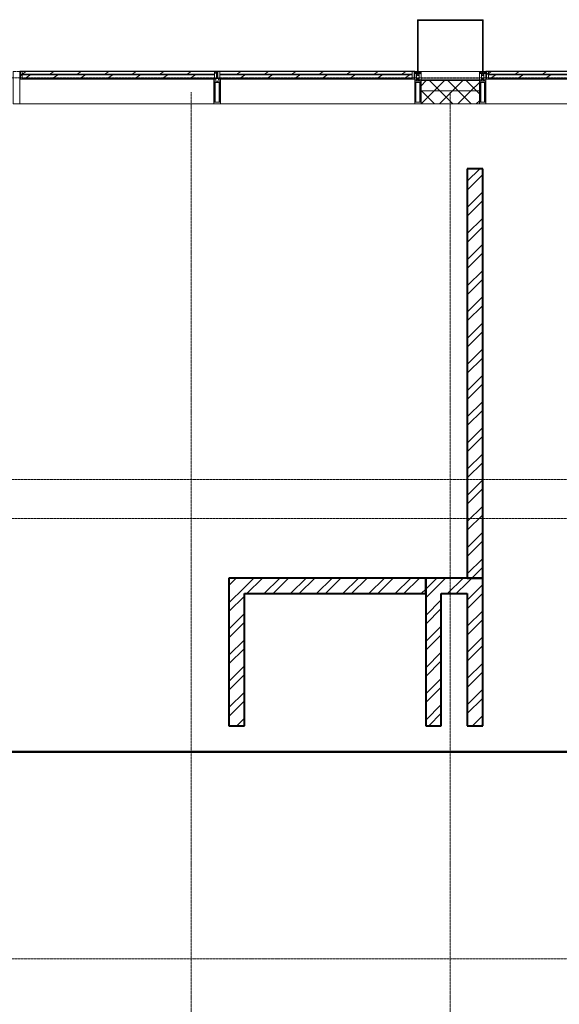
# Model space of a CAD drawing. Header units: millimetres. Extents: x 5617 to 140879, y 7718 to 151665.
# Tile 11 of 44: x 43800 to 47967, y 25950 to 33550. Entities that reach past the tile are written whole.
import ezdxf

# ---------------------------------------------------------------- set-up
doc = ezdxf.new("R2010")
doc.units = ezdxf.units.MM
doc.linetypes.add('ADSK_Линия сетки', pattern=[25, 20, -2.5, 0, -2.5])
doc.linetypes.add('Линия сетки', pattern=[25, 20, -2.5, 0, -2.5])
for name, color, linetype, lineweight in [('Импосты витража', 7, 'Continuous', 18), ('Колонны', 7, 'Continuous', 18), ('Оси', 7, 'Continuous', 9), ('Панели витража', 7, 'Continuous', 18), ('Перекрытия', 7, 'Continuous', 18), ('Стены разрез', 7, 'Continuous', 40), ('Стены штриховка', 7, 'Continuous', 40), ('Элементы узлов', 7, 'Continuous', 18)]:
    doc.layers.add(name, color=color, linetype=linetype, lineweight=lineweight)
pattern_1 = [(45, (0, 0), (-101.02788, 101.02788), []), (45, (67.35, 0), (-101.02788, 101.02788), [])]
pattern_2 = [(45, (0, 0), (-70.71068, 70.71068), []), (135, (0, 0), (-70.71068, -70.71068), [])]
pattern_3 = [(45, (-94587.5, -33150), (-106.06602, 106.06602), [])]
pattern_4 = [(45, (-98207.5, -33150), (-106.06602, 106.06602), [])]
pattern_5 = [(45, (-96112.5, -33150), (-106.06602, 106.06602), [])]

# ---------------------------------------------------------------- blocks, each defined once
blk = doc.blocks.new('135_SLK_K4_AR_rvt-1-МКСС_К4_L01_1_4_350__Техпространство_лоток')
at = {"layer": 'Стены разрез', "lineweight": 9, "true_color": 0xaaaaaa}
h = blk.add_hatch(dxfattribs=at)
h.set_pattern_fill('FP_3', color=253, style=0, pattern_type=2)
h.set_pattern_definition(pattern_1)
h.paths.add_polyline_path([(97400, 29240), (97400, 32400), (97280, 32400), (97280, 29240)])
h = blk.add_hatch(dxfattribs=at)
h.set_pattern_fill('FP_3', color=253, style=0, pattern_type=2)
h.set_pattern_definition(pattern_1)
h.paths.add_polyline_path([(95440, 28100), (95560, 28100), (95560, 29240), (95440, 29240), (95440, 28935.1)])
h = blk.add_hatch(dxfattribs=at)
h.set_pattern_fill('FP_3', color=253, style=0, pattern_type=2)
h.set_pattern_definition(pattern_1)
h.paths.add_polyline_path([(96960, 29120), (96960, 29240), (95560, 29240), (95560, 29120)])
h = blk.add_hatch(dxfattribs=at)
h.set_pattern_fill('FP_3', color=253, style=0, pattern_type=2)
h.set_pattern_definition(pattern_1)
h.paths.add_polyline_path([(96960, 28100), (97080, 28100), (97080, 29240), (96960, 29240), (96960, 28935.1)])
h = blk.add_hatch(dxfattribs=at)
h.set_pattern_fill('FP_3', color=253, style=0, pattern_type=2)
h.set_pattern_definition(pattern_1)
h.paths.add_polyline_path([(97280, 29120), (97280, 29240), (97080, 29240), (97080, 29120)])
h = blk.add_hatch(dxfattribs=at)
h.set_pattern_fill('FP_3', color=253, style=0, pattern_type=2)
h.set_pattern_definition(pattern_1)
h.paths.add_polyline_path([(97280, 28100), (97400, 28100), (97400, 29240), (97280, 29240), (97280, 28935.1)])
at = {"layer": 'Перекрытия', "color": 253, "true_color": 0xaaaaaa}
blk.add_line((122400, 27900), (89250, 27900), dxfattribs=at)
at = {"layer": 'Стены разрез', "color": 253, "true_color": 0xaaaaaa}
for p, q in [((97400, 32400), (97280, 32400)), ((97280, 32400), (97280, 29240)), ((97400, 29240), (97400, 32400)), ((95560, 29240), (95440, 29240)), ((95440, 29240), (95440, 28100)), ((96960, 29240), (95560, 29240)), ((96960, 29120), (96960, 29240)), ((97080, 29240), (96960, 29240)), ((96960, 29240), (96960, 28100)), ((97280, 29240), (97080, 29240)), ((97400, 29240), (97280, 29240)), ((97280, 29240), (97400, 29240)), ((97400, 28100), (97400, 29240)), ((95560, 29120), (96960, 29120)), ((95560, 28100), (95560, 29120)), ((97080, 28100), (97080, 29120)), ((97080, 29120), (97280, 29120)), ((97280, 29120), (97280, 28100)), ((95440, 28100), (95560, 28100)), ((96960, 28100), (97080, 28100)), ((97280, 28100), (97400, 28100)), ((132349, 27900), (89250, 27900)), ((89251, 27899), (132349, 27899))]:
    blk.add_line(p, q, dxfattribs=at)
blk = doc.blocks.new('A_PAN_VentilationGrill - Горизонтальные_Стекло-V17-МКСС_К4_L01_1_4_350__Техпространство_лоток')
at = {"layer": 'Панели витража', "lineweight": 5}
h = blk.add_hatch(dxfattribs=at)
h.set_pattern_fill('FP_57', color=256, style=0, pattern_type=2)
h.set_pattern_definition(pattern_3)
h.paths.add_polyline_path([(-757.5, -60), (-742.5, -60), (-742.5, 0), (-757.5, 0), (-757.5, -55)])
h.paths.add_polyline_path([(745.4, -55.3), (757.5, -55), (757.5, 0), (742.5, 0), (742.5, -55.2)])
h = blk.add_hatch(dxfattribs=at)
h.set_pattern_fill('FP_56', color=256, style=0, pattern_type=2)
h.set_pattern_definition([(33.056, (-94587.5, -13458.59), (-20.16186, 124.93236), [])])
h.paths.add_polyline_path([(-732.5, -20), (742.5, -20), (742.5, 0), (-742.5, 0), (-742.5, -20)])
h = blk.add_hatch(dxfattribs=at)
h.set_pattern_fill('FP_57', color=256, style=0, pattern_type=2)
h.set_pattern_definition(pattern_3)
h.paths.add_polyline_path([(-732.5, 0), (732.5, 0), (732.5, 3), (-732.5, 3)])
h = blk.add_hatch(dxfattribs=at)
h.set_pattern_fill('FP_58', color=256, style=0, pattern_type=2)
h.set_pattern_definition([(33.056, (-94587.5, -13506.35), (-20.16186, 124.93236), [])])
h.paths.add_polyline_path([(-742.5, -55), (742.5, -55), (742.5, -26.6), (-742.5, -26.6), (-742.5, -29.2)])
h = blk.add_hatch(dxfattribs=at)
h.set_pattern_fill('FP_57', color=256, style=0, pattern_type=2)
h.set_pattern_definition(pattern_3)
h.paths.add_polyline_path([(-742.5, -60), (737.5, -60), (737.5, -55), (-742.5, -55)])
at = {"layer": 'Панели витража', "color": 253, "lineweight": 5, "true_color": 0xaaaaaa}
for p, q in [((-732.5, 3), (-762.5, 3)), ((-762.5, 3), (-762.5, -60)), ((-732.5, 0), (-732.5, 3)), ((732.5, 3), (-732.5, 3)), ((762.5, 3), (732.5, 3)), ((732.5, 3), (732.5, 0)), ((762.5, -55), (762.5, 3)), ((-762.5, -60), (-757.5, -60)), ((-757.5, -60), (-757.5, 0)), ((-757.5, 0), (-732.5, 0)), ((-742.5, -20), (-742.5, 0)), ((742.5, -20), (-742.5, -20)), ((-742.5, -20), (-742.5, -26.6)), ((-742.5, -26.6), (742.5, -26.6)), ((-742.5, -55), (-742.5, -26.6)), ((-742.5, -60), (-742.5, -55)), ((742.5, -55), (-742.5, -55)), ((737.5, -60), (-742.5, -60)), ((-732.5, 0), (732.5, 0)), ((732.5, 0), (757.5, 0)), ((742.5, 0), (742.5, -20)), ((742.5, -26.6), (742.5, -20)), ((742.5, -26.6), (742.5, -55)), ((757.5, 0), (757.5, -55))]:
    blk.add_line(p, q, dxfattribs=at)
blk = doc.blocks.new('Rectangular Mullion - R_InvisibleFrame_50Wx250H-7119915-МКСС_К4_L01_1_4_350__Техпространство_лоток')
at = {"layer": 'Импосты витража', "color": 253, "lineweight": 5, "true_color": 0xaaaaaa}
for p, q in [((88175, 15600), (89675, 15600)), ((89655, 15410), (89670, 15410))]:
    blk.add_line(p, q, dxfattribs=at)
blk = doc.blocks.new('Rectangular Mullion - R_StandardFrame_50Wx250H-6301897-МКСС_К4_L01_1_4_350__Техпространство_лоток')
at = {"layer": 'Импосты витража', "color": 253, "lineweight": 5, "true_color": 0xaaaaaa}
for p, q in [((-25, 0), (-25, 250)), ((-25, 250), (25, 250)), ((25, 250), (25, 0)), ((-2.5, 0), (-25, 0)), ((25, 0), (2.5, 0))]:
    blk.add_line(p, q, dxfattribs=at)
blk = doc.blocks.new('Rectangular Mullion - R_InvisibleFrame_50Wx250H-7119932-МКСС_К4_L01_1_4_350__Техпространство_лоток')
at = {"layer": 'Импосты витража', "color": 253, "lineweight": 5, "true_color": 0xaaaaaa}
blk.add_line((132925, 15410), (133375, 15410), dxfattribs=at)
blk = doc.blocks.new('Rectangular Mullion - 50Wx250H-2623690-МКСС_К4_L01_1_4_350__Техпространство_лоток')
at = {"layer": 'Элементы узлов', "color": 253, "lineweight": 5, "true_color": 0xaaaaaa}
for p, q in [((-25, 65.2), (-25, 250)), ((-25, 250), (0, 250)), ((-23, 237.3), (0, 237.3)), ((-23, 237.3), (-23, 73.6)), ((-14.9, 84), (-14.9, 237.3)), ((25, 250), (0, 250)), ((23, 237.3), (0, 237.3)), ((14.9, 84), (14.9, 237.3)), ((23, 237.3), (23, 73.6)), ((25, 65.2), (25, 250)), ((0, 84), (-23, 84)), ((0, 84), (23, 84)), ((-14, 65.2), (-25, 65.2)), ((-23.8, 14.6), (-25, 14.2)), ((-25, 0), (-25, 14.2)), ((-22.3, 17), (-23.8, 17)), ((-23.8, 17), (-23.8, 14.6)), ((-22.5, 10.6), (-23.8, 14.6)), ((-22.5, 10.6), (-23.7, 9.9)), ((-23.7, 1.3), (-23.7, 9.9)), ((-23.7, 1.3), (-11.8, 1.3)), ((-23.2, 10.2), (-22.5, 8)), ((-0.5, 73.6), (-23, 73.6)), ((-22.5, 8), (-22.5, 4.5)), ((-21.3, 4.5), (-22.5, 4.5)), ((-22.3, 17), (-22.3, 16)), ((-22.3, 16), (-21.3, 16)), ((-19, 17.6), (-21.3, 16)), ((-21.3, 4.5), (-21.3, 6.5)), ((-21.3, 6.5), (-14.2, 6.5)), ((-18.4, 16.6), (-19, 17.6)), ((-7.4, 16.6), (-18.4, 16.6)), ((-14.2, 6.5), (-14.2, 4.5)), ((-13.2, 4.5), (-14.2, 4.5)), ((-14, 71.3), (-14, 65.2)), ((-10, 71.3), (-14, 71.3)), ((-13.2, 4.5), (-12.2, 7.2)), ((-12.7, 7.6), (-11.3, 11.4)), ((-12.7, 7.6), (-11.8, 6.9)), ((-12.2, 9), (-12.2, 14.8)), ((-12.2, 14.8), (0, 14.8)), ((-11.8, 1.3), (-11.8, 6.9)), ((-10.5, 11.2), (-11.3, 11.4)), ((-10.5, 1.5), (-10.5, 11.2)), ((-4.8, 1.5), (-10.5, 1.5)), ((-10, 53), (-10, 71.3)), ((-8.7, 53), (-10, 53)), ((-10, 53), (-10, 17)), ((-10, 17), (-7.5, 17)), ((-8.7, 53), (-7, 54.7)), ((-8.5, 23), (-1.5, 30)), ((-8.5, 18.5), (-8.5, 23)), ((-7.5, 18.5), (-8.5, 18.5)), ((-7.5, 17), (-7.5, 18.5)), ((-7.4, 18), (-7.4, 16.6)), ((-2.6, 18), (-7.4, 18)), ((-7, 65.2), (-5.9, 67.3)), ((-7, 65.2), (-7, 54.7)), ((-4.1, 67.3), (-5.9, 67.3)), ((0, 8), (-4.8, 8)), ((-4.8, 1.5), (-4.8, 8)), ((-4.1, 67.3), (-2.9, 65.1)), ((-2.9, 65.1), (-2.9, 54.6)), ((-1.3, 53), (-2.9, 54.6)), ((-2.6, 18), (-2.6, 16.8)), ((-2.6, 16.8), (0, 16.8)), ((-1.5, 30), (0, 30)), ((0, 53), (-1.3, 53)), ((0, 53), (1.3, 53)), ((1.5, 30), (0, 30)), ((2.6, 16.8), (0, 16.8)), ((0, 14.8), (0, 16.8)), ((0, 14.8), (0, 16.8)), ((12.2, 14.8), (0, 14.8)), ((0, 0), (0, 8)), ((0, 8), (4.8, 8)), ((0, 0), (0, 8)), ((0.5, 73.6), (23, 73.6)), ((1.3, 53), (2.9, 54.6)), ((8.5, 23), (1.5, 30)), ((2.6, 18), (2.6, 16.8)), ((2.6, 18), (7.4, 18)), ((4.1, 67.3), (2.9, 65.1)), ((2.9, 65.1), (2.9, 54.6)), ((4.1, 67.3), (5.9, 67.3)), ((4.8, 1.5), (4.8, 8)), ((4.8, 1.5), (10.5, 1.5)), ((7, 65.2), (5.9, 67.3)), ((7, 65.2), (7, 54.7)), ((8.7, 53), (7, 54.7)), ((7.4, 18), (7.4, 16.6)), ((7.4, 16.6), (18.4, 16.6)), ((7.5, 18.5), (8.5, 18.5)), ((7.5, 17), (7.5, 18.5)), ((10, 17), (7.5, 17)), ((8.5, 18.5), (8.5, 23)), ((8.7, 53), (10, 53)), ((10, 71.3), (14, 71.3)), ((10, 53), (10, 71.3)), ((10, 53), (10, 17)), ((10.5, 11.2), (11.3, 11.4)), ((10.5, 1.5), (10.5, 11.2)), ((12.7, 7.6), (11.3, 11.4)), ((12.7, 7.6), (11.8, 6.9)), ((11.8, 1.3), (11.8, 6.9)), ((23.7, 1.3), (11.8, 1.3)), ((12.2, 9), (12.2, 14.8)), ((13.2, 4.5), (12.2, 7.2)), ((13.2, 4.5), (14.2, 4.5)), ((14, 71.3), (14, 65.2)), ((14, 65.2), (25, 65.2)), ((21.3, 6.5), (14.2, 6.5)), ((14.2, 6.5), (14.2, 4.5)), ((18.4, 16.6), (19, 17.6)), ((19, 17.6), (21.3, 16)), ((22.3, 16), (21.3, 16)), ((21.3, 4.5), (21.3, 6.5)), ((21.3, 4.5), (22.5, 4.5)), ((22.3, 17), (22.3, 16)), ((22.3, 17), (23.8, 17)), ((22.5, 10.6), (23.8, 14.6)), ((22.5, 10.6), (23.7, 9.9)), ((23.2, 10.2), (22.5, 8)), ((22.5, 8), (22.5, 4.5)), ((23.7, 1.3), (23.7, 9.9)), ((23.8, 17), (23.8, 14.6)), ((23.8, 14.6), (25, 14.2)), ((25, 0), (25, 14.2)), ((-25, 0), (0, 0)), ((25, 0), (0, 0))]:
    blk.add_line(p, q, dxfattribs=at)
for centre, start, end in [((-0.5, 73.1), 360, 90), ((0.5, 73.1), 90, 180)]:
    blk.add_arc(centre, 0.5, start, end, dxfattribs=at)
blk = doc.blocks.new('A_PAN_VentilationGrill - Горизонтальные_Стекло-7192748-МКСС_К4_L01_1_4_350__Техпространство_лоток')
at = {"layer": 'Панели витража', "lineweight": 5}
h = blk.add_hatch(dxfattribs=at)
h.set_pattern_fill('FP_210', color=256, style=0, pattern_type=2)
h.set_pattern_definition(pattern_4)
h.paths.add_polyline_path([(-762.5, -60), (-762.5, 0), (-777.5, 0), (-777.5, -60)])
h.paths.add_polyline_path([(765.4, -55.3), (777.5, -55), (777.5, 0), (762.5, 0), (762.5, -55.2)])
h = blk.add_hatch(dxfattribs=at)
h.set_pattern_fill('FP_209', color=256, style=0, pattern_type=2)
h.set_pattern_definition([(33.056, (-98207.5, -13458.59), (-20.16186, 124.93236), [])])
h.paths.add_polyline_path([(-662.7, -20), (762.5, -20), (762.5, 0), (-762.5, 0), (-762.5, -20), (-752.5, -20)])
h = blk.add_hatch(dxfattribs=at)
h.set_pattern_fill('FP_210', color=256, style=0, pattern_type=2)
h.set_pattern_definition(pattern_4)
h.paths.add_polyline_path([(-752.5, 0), (752.5, 0), (752.5, 3), (-752.5, 3)])
h = blk.add_hatch(dxfattribs=at)
h.set_pattern_fill('FP_211', color=256, style=0, pattern_type=2)
h.set_pattern_definition([(33.056, (-98207.5, -13506.35), (-20.16186, 124.93236), [])])
h.paths.add_polyline_path([(-662.7, -55), (762.5, -55), (762.5, -26.6), (-762.5, -26.6), (-762.5, -55)])
h = blk.add_hatch(dxfattribs=at)
h.set_pattern_fill('FP_210', color=256, style=0, pattern_type=2)
h.set_pattern_definition(pattern_4)
h.paths.add_polyline_path([(-762.5, -60), (757.5, -60), (757.5, -55), (-762.5, -55)])
at = {"layer": 'Панели витража', "color": 253, "lineweight": 5, "true_color": 0xaaaaaa}
for p, q in [((-752.5, 3), (-782.5, 3)), ((-782.5, 3), (-782.5, -60)), ((-752.5, 0), (-752.5, 3)), ((752.5, 3), (-752.5, 3)), ((782.5, 3), (752.5, 3)), ((752.5, 3), (752.5, 0)), ((782.5, -55), (782.5, 3)), ((-782.5, -60), (-777.5, -60)), ((-777.5, -60), (-777.5, 0)), ((-777.5, 0), (-752.5, 0)), ((-762.5, -20), (-762.5, 0)), ((762.5, -20), (-762.5, -20)), ((-762.5, -20), (-762.5, -26.6)), ((-762.5, -26.6), (762.5, -26.6)), ((-762.5, -55), (-762.5, -26.6)), ((-762.5, -60), (-762.5, -55)), ((762.5, -55), (-762.5, -55)), ((757.5, -60), (-762.5, -60)), ((-752.5, 0), (752.5, 0)), ((752.5, 0), (777.5, 0)), ((762.5, 0), (762.5, -20)), ((762.5, -26.6), (762.5, -20)), ((762.5, -26.6), (762.5, -55)), ((777.5, 0), (777.5, -55))]:
    blk.add_line(p, q, dxfattribs=at)
blk = doc.blocks.new('Rectangular Mullion - R_InvisibleFrame_50Wx250H-7192912-МКСС_К4_L01_1_4_350__Техпространство_лоток')
at = {"layer": 'Импосты витража', "color": 253, "lineweight": 5, "true_color": 0xaaaaaa}
for p, q in [((97445, 33090), (97430, 33090)), ((98930, 32900), (97425, 32900))]:
    blk.add_line(p, q, dxfattribs=at)
blk = doc.blocks.new('A_PAN_VentilationGrill - Горизонтальные_Стекло-V65-МКСС_К4_L01_1_4_350__Техпространство_лоток')
at = {"layer": 'Панели витража', "lineweight": 5}
h = blk.add_hatch(dxfattribs=at)
h.set_pattern_fill('FP_213', color=256, style=0, pattern_type=2)
h.set_pattern_definition(pattern_5)
h.paths.add_polyline_path([(757.5, -60), (757.5, 0), (742.5, 0), (742.5, -60)])
h.paths.add_polyline_path([(-745.4, -55.3), (-742.5, -55), (-742.5, 0), (-757.5, 0), (-757.5, -55), (-748.5, -55)])
h = blk.add_hatch(dxfattribs=at)
h.set_pattern_fill('FP_212', color=256, style=0, pattern_type=2)
h.set_pattern_definition([(33.056, (-96112.5, -13458.59), (-20.16186, 124.93236), [])])
h.paths.add_polyline_path([(-732.5, -20), (742.5, -20), (742.5, 0), (-742.5, 0), (-742.5, -20)])
h = blk.add_hatch(dxfattribs=at)
h.set_pattern_fill('FP_213', color=256, style=0, pattern_type=2)
h.set_pattern_definition(pattern_5)
h.paths.add_polyline_path([(-732.5, 0), (732.5, 0), (732.5, 3), (-732.5, 3)])
h = blk.add_hatch(dxfattribs=at)
h.set_pattern_fill('FP_214', color=256, style=0, pattern_type=2)
h.set_pattern_definition([(33.056, (-96112.5, -13506.35), (-20.16186, 124.93236), [])])
h.paths.add_polyline_path([(-742.5, -55), (742.5, -55), (742.5, -26.6), (-742.5, -26.6), (-742.5, -29.2)])
h = blk.add_hatch(dxfattribs=at)
h.set_pattern_fill('FP_213', color=256, style=0, pattern_type=2)
h.set_pattern_definition(pattern_5)
h.paths.add_polyline_path([(-736.6, -60), (742.5, -60), (742.5, -55), (-737.5, -55), (-737.5, -60)])
at = {"layer": 'Панели витража', "color": 253, "lineweight": 5, "true_color": 0xaaaaaa}
for p, q in [((-732.5, 3), (-762.5, 3)), ((-762.5, 3), (-762.5, -55)), ((-732.5, 0), (-732.5, 3)), ((732.5, 3), (-732.5, 3)), ((762.5, 3), (732.5, 3)), ((732.5, 3), (732.5, 0)), ((762.5, -60), (762.5, 3)), ((-757.5, -55), (-757.5, 0)), ((-757.5, 0), (-732.5, 0)), ((-742.5, -20), (-742.5, 0)), ((742.5, -20), (-742.5, -20)), ((-742.5, -20), (-742.5, -26.6)), ((-742.5, -26.6), (742.5, -26.6)), ((-742.5, -55), (-742.5, -26.6)), ((742.5, -55), (-742.5, -55)), ((742.5, -60), (-737.5, -60)), ((-732.5, 0), (732.5, 0)), ((732.5, 0), (757.5, 0)), ((742.5, 0), (742.5, -20)), ((742.5, -26.6), (742.5, -20)), ((742.5, -26.6), (742.5, -55)), ((742.5, -55), (742.5, -60)), ((757.5, 0), (757.5, -60)), ((757.5, -60), (762.5, -60))]:
    blk.add_line(p, q, dxfattribs=at)
blk = doc.blocks.new('Rectangular Mullion - R_InvisibleFrame_50Wx250H-7119928-МКСС_К4_L01_1_4_350__Техпространство_лоток')
at = {"layer": 'Импосты витража', "color": 253, "lineweight": 5, "true_color": 0xaaaaaa}
for p, q in [((136550, 26575), (136550, 28075)), ((136740, 26580), (136740, 26595))]:
    blk.add_line(p, q, dxfattribs=at)
blk = doc.blocks.new('Rectangular Mullion - 50Wx250H-V6-МКСС_К4_L01_1_4_350__Техпространство_лоток')
at = {"layer": 'Элементы узлов', "color": 253, "lineweight": 5, "true_color": 0xaaaaaa}
for p, q in [((0, 250), (-25, 250)), ((-25, 250), (-25, 237.3)), ((-25, 65.2), (-25, 250)), ((-25, 250), (0, 250)), ((-23, 237.3), (0, 237.3)), ((-23, 237.3), (0, 237.3)), ((-23, 237.3), (-23, 73.6)), ((0, 237.3), (-14.9, 237.3)), ((-14.9, 237.3), (-14.9, 84)), ((-14.9, 84), (-14.9, 237.3)), ((25, 250), (0, 250)), ((25, 250), (0, 250)), ((14.9, 237.3), (0, 237.3)), ((0, 237.3), (23, 237.3)), ((23, 237.3), (0, 237.3)), ((14.9, 84), (14.9, 237.3)), ((14.9, 84), (14.9, 237.3)), ((23, 237.3), (23, 73.6)), ((25, 237.3), (25, 250)), ((25, 65.2), (25, 250)), ((0, 84), (-23, 84)), ((-23, 84), (-23, 73.6)), ((0, 84), (-23, 84)), ((-14.9, 84), (0, 84)), ((0, 84), (14.9, 84)), ((23, 84), (0, 84)), ((0, 84), (0, 73.6)), ((0, 84), (23, 84)), ((0, 73.6), (0, 84)), ((23, 73.6), (23, 84)), ((-25, 73.6), (-25, 65.2)), ((-25, 65.2), (-25, 60.2)), ((-10, 65.2), (-25, 65.2)), ((-25, 65.2), (-25, 60.2)), ((-25, 65.2), (-10, 65.2)), ((-10, 65.2), (-25, 65.2)), ((-23, 73.6), (0, 73.6)), ((0, 73.6), (-23, 73.6)), ((-0.5, 73.6), (-23, 73.6)), ((-10, 55), (-14, 55)), ((-14, 55), (-10, 55)), ((-10, 55), (-10, 65.2)), ((-10, 65.2), (-10, 55)), ((-10, 55), (-10, 65.2)), ((-10, 55), (0, 55)), ((0, 55), (-10, 55)), ((0, 73.6), (23, 73.6)), ((23, 73.6), (0, 73.6)), ((0, 55), (10, 55)), ((0, 55), (10, 55)), ((0.5, 73.6), (23, 73.6)), ((10, 65.2), (10, 55)), ((25, 65.2), (10, 65.2)), ((10, 55), (10, 65.2)), ((10, 65.2), (25, 65.2)), ((10, 65.2), (25, 65.2)), ((10, 55), (10, 65.2)), ((10, 55), (14, 55)), ((10, 55), (14, 55)), ((25, 65.2), (25, 73.6)), ((25, 65.2), (25, 60.2)), ((25, 60.2), (25, 65.2))]:
    blk.add_line(p, q, dxfattribs=at)
for centre, start, end in [((-14, 69.1), 218.97226, 270), ((-14, 69.1), 218.97226, 270), ((-14, 69.1), 218.97226, 270), ((14, 69.1), 270, 321.02774), ((14, 69.1), 270, 321.02774), ((14, 69.1), 270, 321.02774)]:
    blk.add_arc(centre, 14.1, start, end, dxfattribs=at)
blk = doc.blocks.new('Rectangular Mullion - R_InvisibleFrame_50Wx250H-7192486-МКСС_К4_L01_1_4_350__Техпространство_лоток')
at = {"layer": 'Импосты витража', "color": 253, "lineweight": 5, "true_color": 0xaaaaaa}
for p, q in [((-25, 73.6), (-25, 237.3)), ((25, 237.3), (25, 73.6))]:
    blk.add_line(p, q, dxfattribs=at)
blk = doc.blocks.new('A_SLK_PAN_Type1 - Прямой тип панели-7499740-МКСС_К4_L01_1_4_350__Техпространство_лоток')
at = {"layer": 'Колонны', "lineweight": 5}
for p, q in [((-247.5, 0), (-252.5, 0)), ((-252.5, 0), (-252.5, -400)), ((-247.5, -395), (-247.5, 0)), ((225, 0), (-225, 0)), ((247.5, 0), (247.5, -395)), ((252.5, 0), (247.5, 0)), ((252.5, -400), (252.5, 0)), ((-252.5, -400), (252.5, -400)), ((247.5, -395), (-247.5, -395))]:
    blk.add_line(p, q, dxfattribs=at)
blk = doc.blocks.new('135_SLK_K4_AR_FCD_rvt-1-МКСС_К4_L01_1_4_350__Техпространство_лоток')
at = {"layer": 'Стены разрез', "lineweight": 5, "true_color": 0xaaaaaa}
h = blk.add_hatch(dxfattribs=at)
h.set_pattern_fill('FP_34', color=253, style=0, pattern_type=2)
h.set_pattern_definition(pattern_2)
h.paths.add_polyline_path([(96925, 33000), (97375, 33000), (97375, 33080), (96925, 33080)])
h = blk.add_hatch(dxfattribs=at)
h.set_pattern_fill('FP_34', color=253, style=0, pattern_type=2)
h.set_pattern_definition(pattern_2)
h.paths.add_polyline_path([(96925, 32900), (97375, 32900), (97375, 33000), (96925, 33000)])
at = {"layer": 'Стены разрез', "color": 253, "lineweight": 9, "true_color": 0xaaaaaa}
for p, q in [((97375, 33080), (96925, 33080)), ((96925, 33080), (96925, 32900)), ((97375, 32900), (97375, 33080)), ((96925, 32900), (97375, 32900))]:
    blk.add_line(p, q, dxfattribs=at)
at = {"layer": 'Стены штриховка', "color": 253, "lineweight": 9, "true_color": 0xaaaaaa}
blk.add_line((97375, 33000), (96925, 33000), dxfattribs=at)
at = {"layer": 'Импосты витража', "color": 253, "lineweight": 5, "true_color": 0xaaaaaa, "extrusion": (0, 0, -1), "rotation": 180}
for name, p in [('Rectangular Mullion - R_StandardFrame_50Wx250H-6301897-МКСС_К4_L01_1_4_350__Техпространство_лоток', (-93800, 33150)), ('Rectangular Mullion - 50Wx250H-2623690-МКСС_К4_L01_1_4_350__Техпространство_лоток', (-96900, 33150)), ('Rectangular Mullion - R_StandardFrame_50Wx250H-6301897-МКСС_К4_L01_1_4_350__Техпространство_лоток', (-96900, 33150)), ('Rectangular Mullion - 50Wx250H-2623690-МКСС_К4_L01_1_4_350__Техпространство_лоток', (-97400, 33150)), ('Rectangular Mullion - R_StandardFrame_50Wx250H-6301897-МКСС_К4_L01_1_4_350__Техпространство_лоток', (-97400, 33150)), ('Rectangular Mullion - 50Wx250H-V6-МКСС_К4_L01_1_4_350__Техпространство_лоток', (-95350, 33150)), ('Rectangular Mullion - R_InvisibleFrame_50Wx250H-7192486-МКСС_К4_L01_1_4_350__Техпространство_лоток', (-95350, 33150))]:
    blk.add_blockref(name, p, dxfattribs=at)
at = {"layer": 'Импосты витража', "color": 253, "lineweight": 5, "true_color": 0xaaaaaa}
for name, p, rotation in [('Rectangular Mullion - R_InvisibleFrame_50Wx250H-7119915-МКСС_К4_L01_1_4_350__Техпространство_лоток', (183500, 48500), 180), ('Rectangular Mullion - R_InvisibleFrame_50Wx250H-7119928-МКСС_К4_L01_1_4_350__Техпространство_лоток', (123450, -103650), 90.0000000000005), ('Rectangular Mullion - R_InvisibleFrame_50Wx250H-7119932-МКСС_К4_L01_1_4_350__Техпространство_лоток', (230300, 48500), 180)]:
    blk.add_blockref(name, p, dxfattribs=dict(at, rotation=rotation))
blk.add_blockref('Rectangular Mullion - R_InvisibleFrame_50Wx250H-7192912-МКСС_К4_L01_1_4_350__Техпространство_лоток', (0, 0), dxfattribs=at)
at = {"layer": 'Колонны', "color": 253, "lineweight": 5, "true_color": 0xaaaaaa, "rotation": 180}
blk.add_blockref('A_SLK_PAN_Type1 - Прямой тип панели-7499740-МКСС_К4_L01_1_4_350__Техпространство_лоток', (97150, 33150), dxfattribs=at)
at = {"layer": 'Панели витража', "color": 253, "lineweight": 5, "true_color": 0xaaaaaa}
for name, p in [('A_PAN_VentilationGrill - Горизонтальные_Стекло-V17-МКСС_К4_L01_1_4_350__Техпространство_лоток', (94587.5, 33150)), ('A_PAN_VentilationGrill - Горизонтальные_Стекло-V65-МКСС_К4_L01_1_4_350__Техпространство_лоток', (96112.5, 33150)), ('A_PAN_VentilationGrill - Горизонтальные_Стекло-7192748-МКСС_К4_L01_1_4_350__Техпространство_лоток', (98207.5, 33150))]:
    blk.add_blockref(name, p, dxfattribs=at)

msp = doc.modelspace()

# ---------------------------------------------------------------- linework, layer by layer
at = {"layer": 'Оси', "linetype": 'ADSK_Линия сетки'}
for p, q in [((86724.8, 33100), (26901, 33100)), ((86724.8, 30000), (28171, 30000)), ((86724.8, 29700), (26901, 29700)), ((86724.8, 26300), (26901, 26300))]:
    msp.add_line(p, q, dxfattribs=at)
at = {"layer": 'Оси', "linetype": 'Линия сетки'}
for p, q in [((45124.8, 12025.7), (45124.8, 32990)), ((47124.8, 12025.7), (47124.8, 32990))]:
    msp.add_line(p, q, dxfattribs=at)

# ---------------------------------------------------------------- block references
at = {"lineweight": 5}
for name in ['135_SLK_K4_AR_FCD_rvt-1-МКСС_К4_L01_1_4_350__Техпространство_лоток', '135_SLK_K4_AR_rvt-1-МКСС_К4_L01_1_4_350__Техпространство_лоток']:
    msp.add_blockref(name, (-50025.2, 0), dxfattribs=at)

doc.saveas('drawing.dxf')
